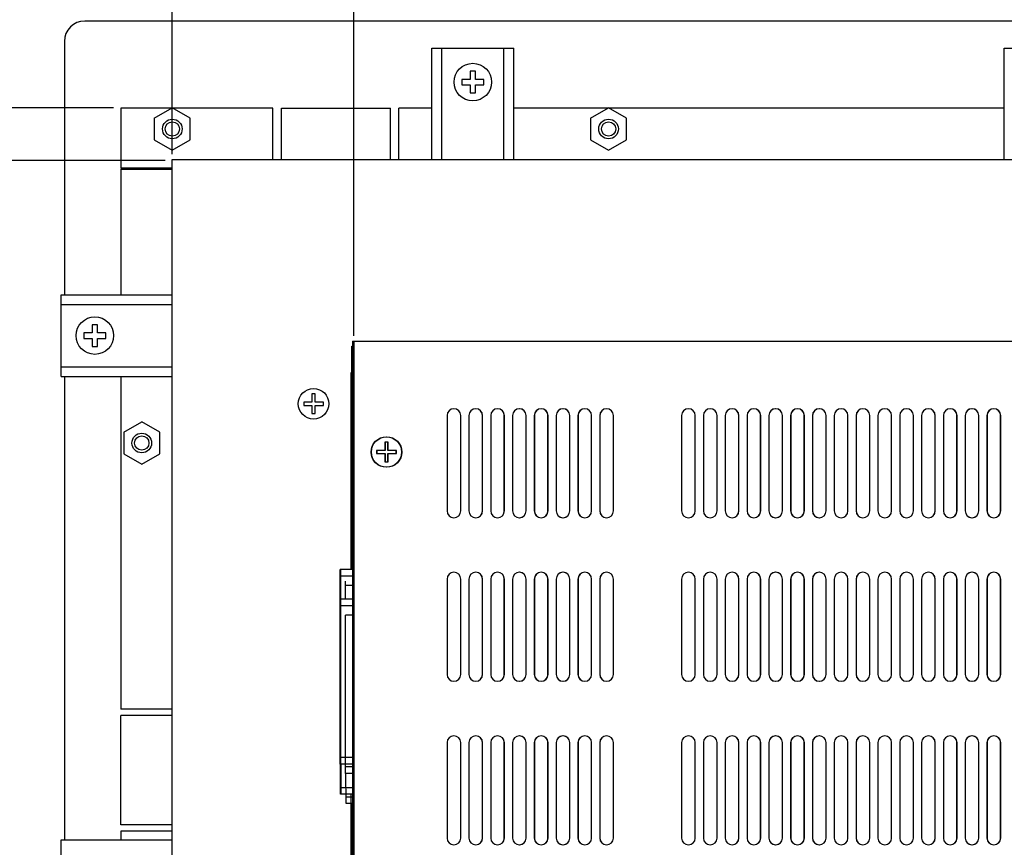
# Model space of a CAD drawing. Extents: x -21.2 to 49, y -81.1 to 9.3.
# Tile 4 of 27: x -12.1 to -3.1, y -65.9 to -58.3. Entities that reach past the tile are written whole.
import ezdxf

# ---------------------------------------------------------------- set-up
doc = ezdxf.new("R2010")
doc.units = 0
doc.header["$LTSCALE"] = 1.87
doc.header["$MEASUREMENT"] = 0
doc.layers.get('0').update_dxf_attribs({"linetype": 'CONTINUOUS'})
doc.layers.add('dim', color=5, linetype='CONTINUOUS')
doc.layers.add('UNIT', color=7, linetype='CONTINUOUS')

msp = doc.modelspace()

# ---------------------------------------------------------------- linework, layer by layer
at = {"color": 7, "linetype": 'Continuous'}
for p, q in [((6.066, -58.3169), (-11.539, -58.3169)), ((-11.726, -58.5039), (-11.726, -60.8269)), ((-8.3565, -59.5869), (-8.3565, -58.5669)), ((-8.3565, -58.5669), (-7.6065, -58.5669)), ((-8.3565, -59.5869), (-8.3565, -58.5669)), ((-8.3565, -58.5669), (-7.6065, -58.5669)), ((-8.2665, -59.5869), (-8.2665, -58.5669)), ((-8.2665, -59.5869), (-8.2665, -58.5669)), ((-7.6965, -59.5869), (-7.6965, -58.5669)), ((-7.6965, -59.5869), (-7.6965, -58.5669)), ((-7.6065, -59.5869), (-7.6065, -58.5669)), ((-7.6065, -59.5869), (-7.6065, -58.5669)), ((-3.1085, -59.5869), (-3.1085, -58.5669)), ((-3.1085, -58.5669), (-2.3585, -58.5669)), ((-8.0815, -58.8519), (-8.0815, -58.9019)), ((-8.0065, -58.8519), (-8.0815, -58.8519)), ((-8.0065, -58.7769), (-8.0065, -58.8519)), ((-7.9565, -58.7769), (-8.0065, -58.7769)), ((-7.9565, -58.8519), (-7.9565, -58.7769)), ((-7.8815, -58.8519), (-7.9565, -58.8519)), ((-7.8815, -58.9019), (-7.8815, -58.8519)), ((-8.0815, -58.9019), (-8.0065, -58.9019)), ((-8.0065, -58.9019), (-8.0065, -58.9769)), ((-7.9565, -58.9769), (-7.9565, -58.9019)), ((-7.9565, -58.9019), (-7.8815, -58.9019)), ((-8.0065, -58.9769), (-7.9565, -58.9769)), ((-11.2085, -59.1149), (-11.2085, -59.6649)), ((-9.8136, -59.1149), (-11.2085, -59.1149)), ((-10.9015, -59.2087), (-10.7365, -59.1135)), ((-10.5715, -59.2069), (-10.7365, -59.1116)), ((-9.8136, -59.5869), (-9.8136, -59.1149)), ((-9.8136, -59.5869), (-9.8136, -59.1149)), ((-9.7367, -59.5869), (-9.7367, -59.1149)), ((-9.7367, -59.1149), (-8.7367, -59.1149)), ((-9.7367, -59.5869), (-9.7367, -59.1149)), ((-9.7367, -59.1149), (-8.7367, -59.1149)), ((-8.7365, -59.5869), (-8.7365, -59.1149)), ((-8.7365, -59.5869), (-8.7365, -59.1149)), ((-8.6595, -59.5869), (-8.6595, -59.1149)), ((-8.3565, -59.1149), (-8.6595, -59.1149)), ((-8.6595, -59.5869), (-8.6595, -59.1149)), ((-8.3565, -59.1149), (-8.6595, -59.1149)), ((-3.1085, -59.1149), (-7.6065, -59.1149)), ((-3.1085, -59.1149), (-7.6065, -59.1149)), ((-6.9015, -59.2087), (-6.7365, -59.1135)), ((-6.5715, -59.2069), (-6.7365, -59.1116)), ((-10.9015, -59.2069), (-10.9015, -59.4069)), ((-10.5715, -59.4069), (-10.5715, -59.2069)), ((-6.9015, -59.2069), (-6.9015, -59.4069)), ((-6.5715, -59.4069), (-6.5715, -59.2069)), ((-10.9015, -59.4069), (-10.7365, -59.5022)), ((-10.7365, -59.5022), (-10.5715, -59.4069)), ((-6.9015, -59.4069), (-6.7365, -59.5022)), ((-6.7365, -59.5022), (-6.5715, -59.4069)), ((-10.7365, -59.6649), (-11.2085, -59.6649)), ((-10.7365, -72.7869), (-10.7365, -59.5869)), ((-10.7365, -59.5869), (5.2635, -59.5869)), ((-10.7365, -59.5869), (5.2635, -59.5869)), ((-11.2085, -59.6749), (-11.2085, -60.8269)), ((-11.2085, -59.6749), (-10.7365, -59.6749)), ((-11.7565, -61.5769), (-11.7565, -60.8269)), ((-11.7565, -60.8269), (-10.7365, -60.8269)), ((-11.7565, -60.9169), (-10.7365, -60.9169)), ((-11.4715, -61.1019), (-11.4715, -61.1769)), ((-11.4215, -61.1019), (-11.4715, -61.1019)), ((-11.4215, -61.1769), (-11.4215, -61.1019)), ((-11.5465, -61.1769), (-11.5465, -61.2269)), ((-11.4715, -61.1769), (-11.5465, -61.1769)), ((-11.3465, -61.1769), (-11.4215, -61.1769)), ((-11.3465, -61.2269), (-11.3465, -61.1769)), ((-11.5465, -61.2269), (-11.4715, -61.2269)), ((-11.4715, -61.2269), (-11.4715, -61.3019)), ((-11.4215, -61.3019), (-11.4215, -61.2269)), ((-11.4215, -61.2269), (-11.3465, -61.2269)), ((-11.4715, -61.3019), (-11.4215, -61.3019)), ((-11.7565, -61.4869), (-10.7365, -61.4869)), ((-9.0964, -63.3471), (-9.0964, -61.5398)), ((-9.0849, -61.5398), (-9.0964, -61.5398)), ((-9.0964, -63.3471), (-9.0964, -61.5398)), ((-9.0844, -61.5398), (-9.0964, -61.5398)), ((-9.0891, -63.3476), (-9.0873, -61.5411)), ((-9.0753, -61.5411), (-9.0873, -61.5411)), ((-11.7565, -61.5769), (-10.7365, -61.5769)), ((-11.726, -61.5769), (-11.726, -65.8269)), ((-11.726, -61.5769), (-11.726, -65.8269)), ((-11.2085, -61.5769), (-11.2085, -64.6269)), ((-11.2085, -61.5769), (-11.2085, -64.6269)), ((-9.4265, -61.7369), (-9.4565, -61.7369)), ((-9.4565, -61.7369), (-9.4565, -61.8119)), ((-9.4265, -61.8119), (-9.4265, -61.7369)), ((-9.4565, -61.8119), (-9.5315, -61.8119)), ((-9.5315, -61.8119), (-9.5315, -61.8419)), ((-9.3515, -61.8119), (-9.4265, -61.8119)), ((-9.3515, -61.8419), (-9.3515, -61.8119)), ((-9.5315, -61.8419), (-9.4565, -61.8419)), ((-9.4565, -61.8419), (-9.4565, -61.9169)), ((-9.4565, -61.9169), (-9.4265, -61.9169)), ((-9.4265, -61.8419), (-9.3515, -61.8419)), ((-9.4265, -61.9169), (-9.4265, -61.8419)), ((-11.1815, -62.0887), (-11.0165, -61.9935)), ((-10.8515, -62.0869), (-11.0165, -61.9916)), ((-11.1815, -62.0869), (-11.1815, -62.2869)), ((-10.8515, -62.2869), (-10.8515, -62.0869)), ((-11.1815, -62.2869), (-11.0165, -62.3822)), ((-11.0165, -62.3822), (-10.8515, -62.2869)), ((-9.1985, -63.3663), (-9.1985, -63.3471)), ((-9.0849, -63.3471), (-9.1985, -63.3471)), ((-9.1985, -63.3663), (-9.1985, -63.3471)), ((-9.0844, -63.3471), (-9.1985, -63.3471)), ((-9.1984, -63.6196), (-9.1985, -63.3663)), ((-9.1984, -63.6196), (-9.1985, -63.3663)), ((-9.1914, -63.6194), (-9.1912, -63.3475)), ((-9.0771, -63.3476), (-9.1912, -63.3475)), ((-9.0849, -63.4071), (-9.1984, -63.4071)), ((-9.0844, -63.4071), (-9.1984, -63.4071)), ((-9.0772, -63.4075), (-9.1913, -63.4074)), ((-9.1486, -63.6194), (-9.1486, -63.4532)), ((-9.0773, -63.4926), (-9.1486, -63.4926)), ((-9.1984, -63.6396), (-9.1984, -63.6196)), ((-9.0849, -63.6196), (-9.1984, -63.6196)), ((-9.1984, -63.6396), (-9.1984, -63.6196)), ((-9.0844, -63.6196), (-9.1984, -63.6196)), ((-9.1979, -65.1306), (-9.1984, -63.6396)), ((-9.1984, -63.6402), (-9.1984, -63.6396)), ((-9.1979, -65.1106), (-9.1984, -63.6402)), ((-9.1925, -65.1104), (-9.1915, -63.6394)), ((-9.1915, -63.6394), (-9.1914, -63.6194)), ((-9.0774, -63.6195), (-9.1914, -63.6194)), ((-9.0849, -63.6796), (-9.1984, -63.6796)), ((-9.0844, -63.6796), (-9.1984, -63.6796)), ((-9.0775, -63.6794), (-9.1915, -63.6793)), ((-9.1481, -65.1961), (-9.1485, -63.7651)), ((-9.0776, -63.7651), (-9.1485, -63.7651)), ((-10.7365, -64.6269), (-11.2085, -64.6269)), ((-10.7365, -64.6269), (-11.2085, -64.6269)), ((-11.2085, -65.6869), (-11.2085, -64.6869)), ((-10.7365, -64.6869), (-11.2085, -64.6869)), ((-11.2085, -65.6869), (-11.2085, -64.6869)), ((-10.7365, -64.6869), (-11.2085, -64.6869)), ((-9.0849, -65.0706), (-9.1979, -65.0706)), ((-9.0844, -65.0706), (-9.1979, -65.0706)), ((-9.0789, -65.0704), (-9.1925, -65.0703)), ((-9.1979, -65.1306), (-9.1979, -65.1106)), ((-9.0849, -65.1306), (-9.1979, -65.1306)), ((-9.0844, -65.1306), (-9.1979, -65.1306)), ((-9.1938, -65.3884), (-9.1939, -65.1306)), ((-9.1938, -65.3884), (-9.1939, -65.1306)), ((-9.1925, -65.1304), (-9.1925, -65.1104)), ((-9.1481, -65.1304), (-9.1925, -65.1304)), ((-9.1887, -65.408), (-9.1885, -65.1304)), ((-9.079, -65.1561), (-9.1481, -65.1561)), ((-9.1481, -65.2161), (-9.1481, -65.1961)), ((-9.0791, -65.2161), (-9.1481, -65.2161)), ((-9.144, -65.4931), (-9.1441, -65.2161)), ((-9.0849, -65.3476), (-9.1938, -65.3476)), ((-9.0844, -65.3476), (-9.1938, -65.3476)), ((-9.0792, -65.348), (-9.1887, -65.348)), ((-9.1938, -65.4076), (-9.1938, -65.3884)), ((-9.1938, -65.4076), (-9.1938, -65.3884)), ((-9.0849, -65.4076), (-9.1938, -65.4076)), ((-9.0844, -65.4076), (-9.1938, -65.4076)), ((-9.144, -65.408), (-9.1887, -65.408)), ((-9.0793, -65.4331), (-9.144, -65.4331)), ((-9.0964, -66.5898), (-9.0964, -65.4076)), ((-9.0964, -66.5898), (-9.0964, -65.4076)), ((-9.0794, -65.4931), (-9.144, -65.4931)), ((-9.0925, -66.5911), (-9.0914, -65.4931)), ((-10.7365, -65.6869), (-11.2085, -65.6869)), ((-10.7365, -65.6869), (-11.2085, -65.6869)), ((-11.2085, -65.7469), (-11.2085, -65.8269)), ((-10.7365, -65.7469), (-11.2085, -65.7469)), ((-11.2085, -65.7469), (-11.2085, -65.8269)), ((-10.7365, -65.7469), (-11.2085, -65.7469)), ((-11.7565, -66.5769), (-11.7565, -65.8269)), ((-11.7565, -65.8269), (-10.7365, -65.8269))]:
    msp.add_line(p, q, dxfattribs=at)
for centre, radius in [((-7.9815, -58.8769), 0.172), ((-10.7365, -59.3069), 0.09), ((-6.7365, -59.3069), 0.09), ((-10.7365, -59.3069), 0.0654), ((-10.7365, -59.3069), 0.0654), ((-6.7365, -59.3069), 0.0654), ((-6.7365, -59.3069), 0.0654), ((-11.4465, -61.2019), 0.172), ((-9.4415, -61.8269), 0.14), ((-9.4415, -61.8269), 0.14), ((-11.0165, -62.1869), 0.09), ((-11.0165, -62.1869), 0.0654), ((-11.0165, -62.1869), 0.0654)]:
    msp.add_circle(centre, radius, dxfattribs=at)
msp.add_arc((-11.539, -58.5039), 0.187, 90, 180, dxfattribs=at)
at = {"layer": 'dim'}
for p, q in [((-10.7365, -59.5369), (-10.7365, -56.6344)), ((-9.073, -61.2029), (-9.073, -56.6344)), ((-11.2746, -59.1132), (-15.2155, -59.1132)), ((-10.8017, -59.5945), (-13.8217, -59.5945))]:
    msp.add_line(p, q, dxfattribs=at)
at = {"layer": 'UNIT', "linetype": 'Continuous'}
for p, q in [((-9.0849, -61.2534), (-9.0849, -70.9494)), ((-9.0849, -61.2534), (2.1778, -61.2534)), ((-9.0844, -61.2534), (-9.0844, -71.0094)), ((-9.0844, -61.2534), (2.2011, -61.2534)), ((-9.0844, -61.2534), (-9.0844, -70.9494)), ((-9.0844, -61.2534), (5.1416, -61.2534)), ((-9.0914, -61.5398), (-9.0914, -61.2996)), ((-9.0914, -61.2996), (-9.0844, -61.2996)), ((-9.0964, -63.3471), (-9.0964, -61.5398)), ((-9.0844, -61.5398), (-9.0964, -61.5398)), ((-8.2174, -61.9344), (-8.2174, -62.8094)), ((-8.2169, -61.9344), (-8.2169, -62.8094)), ((-8.0924, -62.8094), (-8.0924, -61.9344)), ((-8.0919, -62.8094), (-8.0919, -61.9344)), ((-8.0174, -61.9344), (-8.0174, -62.8094)), ((-8.0169, -61.9344), (-8.0169, -62.8094)), ((-7.8924, -62.8094), (-7.8924, -61.9344)), ((-7.8919, -62.8094), (-7.8919, -61.9344)), ((-7.8174, -61.9344), (-7.8174, -62.8094)), ((-7.8169, -61.9344), (-7.8169, -62.8094)), ((-7.6924, -62.8094), (-7.6924, -61.9344)), ((-7.6919, -62.8094), (-7.6919, -61.9344)), ((-7.6174, -61.9344), (-7.6174, -62.8094)), ((-7.6169, -61.9344), (-7.6169, -62.8094)), ((-7.4924, -62.8094), (-7.4924, -61.9344)), ((-7.4919, -62.8094), (-7.4919, -61.9344)), ((-7.4174, -61.9344), (-7.4174, -62.8094)), ((-7.4169, -61.9344), (-7.4169, -62.8094)), ((-7.2924, -62.8094), (-7.2924, -61.9344)), ((-7.2919, -62.8094), (-7.2919, -61.9344)), ((-7.2174, -61.9344), (-7.2174, -62.8094)), ((-7.2169, -61.9344), (-7.2169, -62.8094)), ((-7.0924, -62.8094), (-7.0924, -61.9344)), ((-7.0919, -62.8094), (-7.0919, -61.9344)), ((-7.0174, -61.9344), (-7.0174, -62.8094)), ((-7.0169, -61.9344), (-7.0169, -62.8094)), ((-6.8924, -62.8094), (-6.8924, -61.9344)), ((-6.8919, -62.8094), (-6.8919, -61.9344)), ((-6.8174, -61.9344), (-6.8174, -62.8094)), ((-6.8169, -61.9344), (-6.8169, -62.8094)), ((-6.6924, -62.8094), (-6.6924, -61.9344)), ((-6.6919, -62.8094), (-6.6919, -61.9344)), ((-6.0674, -61.9344), (-6.0674, -62.8094)), ((-6.0669, -61.9344), (-6.0669, -62.8094)), ((-5.9424, -62.8094), (-5.9424, -61.9344)), ((-5.9419, -62.8094), (-5.9419, -61.9344)), ((-5.8674, -61.9344), (-5.8674, -62.8094)), ((-5.8669, -61.9344), (-5.8669, -62.8094)), ((-5.7424, -62.8094), (-5.7424, -61.9344)), ((-5.7419, -62.8094), (-5.7419, -61.9344)), ((-5.6674, -61.9344), (-5.6674, -62.8094)), ((-5.6669, -61.9344), (-5.6669, -62.8094)), ((-5.5424, -62.8094), (-5.5424, -61.9344)), ((-5.5419, -62.8094), (-5.5419, -61.9344)), ((-5.4674, -61.9344), (-5.4674, -62.8094)), ((-5.4669, -61.9344), (-5.4669, -62.8094)), ((-5.3424, -62.8094), (-5.3424, -61.9344)), ((-5.3419, -62.8094), (-5.3419, -61.9344)), ((-5.2674, -61.9344), (-5.2674, -62.8094)), ((-5.2669, -61.9344), (-5.2669, -62.8094)), ((-5.1424, -62.8094), (-5.1424, -61.9344)), ((-5.1419, -62.8094), (-5.1419, -61.9344)), ((-5.0674, -61.9344), (-5.0674, -62.8094)), ((-5.0669, -61.9344), (-5.0669, -62.8094)), ((-4.9424, -62.8094), (-4.9424, -61.9344)), ((-4.9419, -62.8094), (-4.9419, -61.9344)), ((-4.8674, -61.9344), (-4.8674, -62.8094)), ((-4.8669, -61.9344), (-4.8669, -62.8094)), ((-4.7424, -62.8094), (-4.7424, -61.9344)), ((-4.7419, -62.8094), (-4.7419, -61.9344)), ((-4.6674, -61.9344), (-4.6674, -62.8094)), ((-4.6669, -61.9344), (-4.6669, -62.8094)), ((-4.5424, -62.8094), (-4.5424, -61.9344)), ((-4.5419, -62.8094), (-4.5419, -61.9344)), ((-4.4674, -61.9344), (-4.4674, -62.8094)), ((-4.4669, -61.9344), (-4.4669, -62.8094)), ((-4.3424, -62.8094), (-4.3424, -61.9344)), ((-4.3419, -62.8094), (-4.3419, -61.9344)), ((-4.2674, -61.9344), (-4.2674, -62.8094)), ((-4.2669, -61.9344), (-4.2669, -62.8094)), ((-4.1424, -62.8094), (-4.1424, -61.9344)), ((-4.1419, -62.8094), (-4.1419, -61.9344)), ((-4.0674, -61.9344), (-4.0674, -62.8094)), ((-4.0669, -61.9344), (-4.0669, -62.8094)), ((-3.9424, -62.8094), (-3.9424, -61.9344)), ((-3.9419, -62.8094), (-3.9419, -61.9344)), ((-3.8674, -61.9344), (-3.8674, -62.8094)), ((-3.8669, -61.9344), (-3.8669, -62.8094)), ((-3.7424, -62.8094), (-3.7424, -61.9344)), ((-3.7419, -62.8094), (-3.7419, -61.9344)), ((-3.6674, -61.9344), (-3.6674, -62.8094)), ((-3.6669, -61.9344), (-3.6669, -62.8094)), ((-3.5424, -62.8094), (-3.5424, -61.9344)), ((-3.5419, -62.8094), (-3.5419, -61.9344)), ((-3.4674, -61.9344), (-3.4674, -62.8094)), ((-3.4669, -61.9344), (-3.4669, -62.8094)), ((-3.3424, -62.8094), (-3.3424, -61.9344)), ((-3.3419, -62.8094), (-3.3419, -61.9344)), ((-3.2674, -61.9344), (-3.2674, -62.8094)), ((-3.2669, -61.9344), (-3.2669, -62.8094)), ((-3.1424, -62.8094), (-3.1424, -61.9344)), ((-3.1419, -62.8094), (-3.1419, -61.9344)), ((-8.7894, -62.1794), (-8.7894, -62.2544)), ((-8.7594, -62.1794), (-8.7894, -62.1794)), ((-8.7864, -62.1794), (-8.7864, -62.2544)), ((-8.7564, -62.1794), (-8.7864, -62.1794)), ((-8.7594, -62.2544), (-8.7594, -62.1794)), ((-8.7564, -62.2544), (-8.7564, -62.1794)), ((-8.7894, -62.2544), (-8.8644, -62.2544)), ((-8.8644, -62.2544), (-8.8644, -62.2844)), ((-8.8644, -62.2844), (-8.7894, -62.2844)), ((-8.7864, -62.2544), (-8.8614, -62.2544)), ((-8.8614, -62.2544), (-8.8614, -62.2844)), ((-8.8614, -62.2844), (-8.7864, -62.2844)), ((-8.7894, -62.2844), (-8.7894, -62.3594)), ((-8.7864, -62.2844), (-8.7864, -62.3594)), ((-8.6844, -62.2544), (-8.7594, -62.2544)), ((-8.7594, -62.2844), (-8.6844, -62.2844)), ((-8.7594, -62.3594), (-8.7594, -62.2844)), ((-8.6814, -62.2544), (-8.7564, -62.2544)), ((-8.7564, -62.2844), (-8.6814, -62.2844)), ((-8.7564, -62.3594), (-8.7564, -62.2844)), ((-8.6844, -62.2844), (-8.6844, -62.2544)), ((-8.6814, -62.2844), (-8.6814, -62.2544)), ((-8.7894, -62.3594), (-8.7594, -62.3594)), ((-8.7864, -62.3594), (-8.7564, -62.3594)), ((-9.1985, -63.3663), (-9.1985, -63.3471)), ((-9.0844, -63.3471), (-9.1985, -63.3471)), ((-9.1984, -63.6196), (-9.1985, -63.3663)), ((-9.0844, -63.4071), (-9.1984, -63.4071)), ((-8.2174, -63.4344), (-8.2174, -64.3094)), ((-8.2169, -63.4344), (-8.2169, -64.3094)), ((-8.0924, -64.3094), (-8.0924, -63.4344)), ((-8.0919, -64.3094), (-8.0919, -63.4344)), ((-8.0174, -63.4344), (-8.0174, -64.3094)), ((-8.0169, -63.4344), (-8.0169, -64.3094)), ((-7.8924, -64.3094), (-7.8924, -63.4344)), ((-7.8919, -64.3094), (-7.8919, -63.4344)), ((-7.8174, -63.4344), (-7.8174, -64.3094)), ((-7.8169, -63.4344), (-7.8169, -64.3094)), ((-7.6924, -64.3094), (-7.6924, -63.4344)), ((-7.6919, -64.3094), (-7.6919, -63.4344)), ((-7.6174, -63.4344), (-7.6174, -64.3094)), ((-7.6169, -63.4344), (-7.6169, -64.3094)), ((-7.4924, -64.3094), (-7.4924, -63.4344)), ((-7.4919, -64.3094), (-7.4919, -63.4344)), ((-7.4174, -63.4344), (-7.4174, -64.3094)), ((-7.4169, -63.4344), (-7.4169, -64.3094)), ((-7.2924, -64.3094), (-7.2924, -63.4344)), ((-7.2919, -64.3094), (-7.2919, -63.4344)), ((-7.2174, -63.4344), (-7.2174, -64.3094)), ((-7.2169, -63.4344), (-7.2169, -64.3094)), ((-7.0924, -64.3094), (-7.0924, -63.4344)), ((-7.0919, -64.3094), (-7.0919, -63.4344)), ((-7.0174, -63.4344), (-7.0174, -64.3094)), ((-7.0169, -63.4344), (-7.0169, -64.3094)), ((-6.8924, -64.3094), (-6.8924, -63.4344)), ((-6.8919, -64.3094), (-6.8919, -63.4344)), ((-6.8174, -63.4344), (-6.8174, -64.3094)), ((-6.8169, -63.4344), (-6.8169, -64.3094)), ((-6.6924, -64.3094), (-6.6924, -63.4344)), ((-6.6919, -64.3094), (-6.6919, -63.4344)), ((-6.0674, -63.4344), (-6.0674, -64.3094)), ((-6.0669, -63.4344), (-6.0669, -64.3094)), ((-5.9424, -64.3094), (-5.9424, -63.4344)), ((-5.9419, -64.3094), (-5.9419, -63.4344)), ((-5.8674, -63.4344), (-5.8674, -64.3094)), ((-5.8669, -63.4344), (-5.8669, -64.3094)), ((-5.7424, -64.3094), (-5.7424, -63.4344)), ((-5.7419, -64.3094), (-5.7419, -63.4344)), ((-5.6674, -63.4344), (-5.6674, -64.3094)), ((-5.6669, -63.4344), (-5.6669, -64.3094)), ((-5.5424, -64.3094), (-5.5424, -63.4344)), ((-5.5419, -64.3094), (-5.5419, -63.4344)), ((-5.4674, -63.4344), (-5.4674, -64.3094)), ((-5.4669, -63.4344), (-5.4669, -64.3094)), ((-5.3424, -64.3094), (-5.3424, -63.4344)), ((-5.3419, -64.3094), (-5.3419, -63.4344)), ((-5.2674, -63.4344), (-5.2674, -64.3094)), ((-5.2669, -63.4344), (-5.2669, -64.3094)), ((-5.1424, -64.3094), (-5.1424, -63.4344)), ((-5.1419, -64.3094), (-5.1419, -63.4344)), ((-5.0674, -63.4344), (-5.0674, -64.3094)), ((-5.0669, -63.4344), (-5.0669, -64.3094)), ((-4.9424, -64.3094), (-4.9424, -63.4344)), ((-4.9419, -64.3094), (-4.9419, -63.4344)), ((-4.8674, -63.4344), (-4.8674, -64.3094)), ((-4.8669, -63.4344), (-4.8669, -64.3094)), ((-4.7424, -64.3094), (-4.7424, -63.4344)), ((-4.7419, -64.3094), (-4.7419, -63.4344)), ((-4.6674, -63.4344), (-4.6674, -64.3094)), ((-4.6669, -63.4344), (-4.6669, -64.3094)), ((-4.5424, -64.3094), (-4.5424, -63.4344)), ((-4.5419, -64.3094), (-4.5419, -63.4344)), ((-4.4674, -63.4344), (-4.4674, -64.3094)), ((-4.4669, -63.4344), (-4.4669, -64.3094)), ((-4.3424, -64.3094), (-4.3424, -63.4344)), ((-4.3419, -64.3094), (-4.3419, -63.4344)), ((-4.2674, -63.4344), (-4.2674, -64.3094)), ((-4.2669, -63.4344), (-4.2669, -64.3094)), ((-4.1424, -64.3094), (-4.1424, -63.4344)), ((-4.1419, -64.3094), (-4.1419, -63.4344)), ((-4.0674, -63.4344), (-4.0674, -64.3094)), ((-4.0669, -63.4344), (-4.0669, -64.3094)), ((-3.9424, -64.3094), (-3.9424, -63.4344)), ((-3.9419, -64.3094), (-3.9419, -63.4344)), ((-3.8674, -63.4344), (-3.8674, -64.3094)), ((-3.8669, -63.4344), (-3.8669, -64.3094)), ((-3.7424, -64.3094), (-3.7424, -63.4344)), ((-3.7419, -64.3094), (-3.7419, -63.4344)), ((-3.6674, -63.4344), (-3.6674, -64.3094)), ((-3.6669, -63.4344), (-3.6669, -64.3094)), ((-3.5424, -64.3094), (-3.5424, -63.4344)), ((-3.5419, -64.3094), (-3.5419, -63.4344)), ((-3.4674, -63.4344), (-3.4674, -64.3094)), ((-3.4669, -63.4344), (-3.4669, -64.3094)), ((-3.3424, -64.3094), (-3.3424, -63.4344)), ((-3.3419, -64.3094), (-3.3419, -63.4344)), ((-3.2674, -63.4344), (-3.2674, -64.3094)), ((-3.2669, -63.4344), (-3.2669, -64.3094)), ((-3.1424, -64.3094), (-3.1424, -63.4344)), ((-3.1419, -64.3094), (-3.1419, -63.4344)), ((-9.1984, -63.6396), (-9.1984, -63.6196)), ((-9.0844, -63.6196), (-9.1984, -63.6196)), ((-9.1984, -63.6402), (-9.1984, -63.6396)), ((-9.1979, -65.1106), (-9.1984, -63.6402)), ((-9.0844, -63.6796), (-9.1984, -63.6796)), ((-8.2174, -64.9344), (-8.2174, -65.8094)), ((-8.2169, -64.9344), (-8.2169, -65.8094)), ((-8.0924, -65.8094), (-8.0924, -64.9344)), ((-8.0919, -65.8094), (-8.0919, -64.9344)), ((-8.0174, -64.9344), (-8.0174, -65.8094)), ((-8.0169, -64.9344), (-8.0169, -65.8094)), ((-7.8924, -65.8094), (-7.8924, -64.9344)), ((-7.8919, -65.8094), (-7.8919, -64.9344)), ((-7.8174, -64.9344), (-7.8174, -65.8094)), ((-7.8169, -64.9344), (-7.8169, -65.8094)), ((-7.6924, -65.8094), (-7.6924, -64.9344)), ((-7.6919, -65.8094), (-7.6919, -64.9344)), ((-7.6174, -64.9344), (-7.6174, -65.8094)), ((-7.6169, -64.9344), (-7.6169, -65.8094)), ((-7.4924, -65.8094), (-7.4924, -64.9344)), ((-7.4919, -65.8094), (-7.4919, -64.9344)), ((-7.4174, -64.9344), (-7.4174, -65.8094)), ((-7.4169, -64.9344), (-7.4169, -65.8094)), ((-7.2924, -65.8094), (-7.2924, -64.9344)), ((-7.2919, -65.8094), (-7.2919, -64.9344)), ((-7.2174, -64.9344), (-7.2174, -65.8094)), ((-7.2169, -64.9344), (-7.2169, -65.8094)), ((-7.0924, -65.8094), (-7.0924, -64.9344)), ((-7.0919, -65.8094), (-7.0919, -64.9344)), ((-7.0174, -64.9344), (-7.0174, -65.8094)), ((-7.0169, -64.9344), (-7.0169, -65.8094)), ((-6.8924, -65.8094), (-6.8924, -64.9344)), ((-6.8919, -65.8094), (-6.8919, -64.9344)), ((-6.8174, -64.9344), (-6.8174, -65.8094)), ((-6.8169, -64.9344), (-6.8169, -65.8094)), ((-6.6924, -65.8094), (-6.6924, -64.9344)), ((-6.6919, -65.8094), (-6.6919, -64.9344)), ((-6.0674, -64.9344), (-6.0674, -65.8094)), ((-6.0669, -64.9344), (-6.0669, -65.8094)), ((-5.9424, -65.8094), (-5.9424, -64.9344)), ((-5.9419, -65.8094), (-5.9419, -64.9344)), ((-5.8674, -64.9344), (-5.8674, -65.8094)), ((-5.8669, -64.9344), (-5.8669, -65.8094)), ((-5.7424, -65.8094), (-5.7424, -64.9344)), ((-5.7419, -65.8094), (-5.7419, -64.9344)), ((-5.6674, -64.9344), (-5.6674, -65.8094)), ((-5.6669, -64.9344), (-5.6669, -65.8094)), ((-5.5424, -65.8094), (-5.5424, -64.9344)), ((-5.5419, -65.8094), (-5.5419, -64.9344)), ((-5.4674, -64.9344), (-5.4674, -65.8094)), ((-5.4669, -64.9344), (-5.4669, -65.8094)), ((-5.3424, -65.8094), (-5.3424, -64.9344)), ((-5.3419, -65.8094), (-5.3419, -64.9344)), ((-5.2674, -64.9344), (-5.2674, -65.8094)), ((-5.2669, -64.9344), (-5.2669, -65.8094)), ((-5.1424, -65.8094), (-5.1424, -64.9344)), ((-5.1419, -65.8094), (-5.1419, -64.9344)), ((-5.0674, -64.9344), (-5.0674, -65.8094)), ((-5.0669, -64.9344), (-5.0669, -65.8094)), ((-4.9424, -65.8094), (-4.9424, -64.9344)), ((-4.9419, -65.8094), (-4.9419, -64.9344)), ((-4.8674, -64.9344), (-4.8674, -65.8094)), ((-4.8669, -64.9344), (-4.8669, -65.8094)), ((-4.7424, -65.8094), (-4.7424, -64.9344)), ((-4.7419, -65.8094), (-4.7419, -64.9344)), ((-4.6674, -64.9344), (-4.6674, -65.8094)), ((-4.6669, -64.9344), (-4.6669, -65.8094)), ((-4.5424, -65.8094), (-4.5424, -64.9344)), ((-4.5419, -65.8094), (-4.5419, -64.9344)), ((-4.4674, -64.9344), (-4.4674, -65.8094)), ((-4.4669, -64.9344), (-4.4669, -65.8094)), ((-4.3424, -65.8094), (-4.3424, -64.9344)), ((-4.3419, -65.8094), (-4.3419, -64.9344)), ((-4.2674, -64.9344), (-4.2674, -65.8094)), ((-4.2669, -64.9344), (-4.2669, -65.8094)), ((-4.1424, -65.8094), (-4.1424, -64.9344)), ((-4.1419, -65.8094), (-4.1419, -64.9344)), ((-4.0674, -64.9344), (-4.0674, -65.8094)), ((-4.0669, -64.9344), (-4.0669, -65.8094)), ((-3.9424, -65.8094), (-3.9424, -64.9344)), ((-3.9419, -65.8094), (-3.9419, -64.9344)), ((-3.8674, -64.9344), (-3.8674, -65.8094)), ((-3.8669, -64.9344), (-3.8669, -65.8094)), ((-3.7424, -65.8094), (-3.7424, -64.9344)), ((-3.7419, -65.8094), (-3.7419, -64.9344)), ((-3.6674, -64.9344), (-3.6674, -65.8094)), ((-3.6669, -64.9344), (-3.6669, -65.8094)), ((-3.5424, -65.8094), (-3.5424, -64.9344)), ((-3.5419, -65.8094), (-3.5419, -64.9344)), ((-3.4674, -64.9344), (-3.4674, -65.8094)), ((-3.4669, -64.9344), (-3.4669, -65.8094)), ((-3.3424, -65.8094), (-3.3424, -64.9344)), ((-3.3419, -65.8094), (-3.3419, -64.9344)), ((-3.2674, -64.9344), (-3.2674, -65.8094)), ((-3.2669, -64.9344), (-3.2669, -65.8094)), ((-3.1424, -65.8094), (-3.1424, -64.9344)), ((-3.1419, -65.8094), (-3.1419, -64.9344)), ((-9.0844, -65.0706), (-9.1979, -65.0706)), ((-9.1979, -65.1306), (-9.1979, -65.1106)), ((-9.0844, -65.1306), (-9.1979, -65.1306)), ((-9.1938, -65.3884), (-9.1939, -65.1306)), ((-9.0844, -65.3476), (-9.1938, -65.3476)), ((-9.1938, -65.4076), (-9.1938, -65.3884)), ((-9.0844, -65.4076), (-9.1938, -65.4076)), ((-9.0964, -66.5898), (-9.0964, -65.4076))]:
    msp.add_line(p, q, dxfattribs=at)
at = {"layer": 'UNIT'}
for p, q in [((-9.073, -61.2529), (-9.073, -70.9593)), ((-9.073, -61.2529), (2.2005, -61.2529)), ((-8.7569, -62.1794), (-8.7869, -62.1794)), ((-8.7869, -62.1794), (-8.7869, -62.2544)), ((-8.7569, -62.2544), (-8.7569, -62.1794)), ((-8.7869, -62.2544), (-8.8619, -62.2544)), ((-8.8619, -62.2544), (-8.8619, -62.2844)), ((-8.8619, -62.2844), (-8.7869, -62.2844)), ((-8.7869, -62.2844), (-8.7869, -62.3594)), ((-8.6819, -62.2544), (-8.7569, -62.2544)), ((-8.7569, -62.3594), (-8.7569, -62.2844)), ((-8.7569, -62.2844), (-8.6819, -62.2844)), ((-8.6819, -62.2844), (-8.6819, -62.2544)), ((-8.7869, -62.3594), (-8.7569, -62.3594))]:
    msp.add_line(p, q, dxfattribs=at)
at = {"layer": 'UNIT', "linetype": 'Continuous'}
for centre in [(-8.7744, -62.2694), (-8.7714, -62.2694)]:
    msp.add_circle(centre, 0.14, dxfattribs=at)
at = {"layer": 'UNIT'}
msp.add_circle((-8.7719, -62.2694), 0.14, dxfattribs=at)
at = {"layer": 'UNIT', "linetype": 'Continuous'}
for centre, start, end in [((-8.1549, -61.9344), 0, 180), ((-8.1544, -61.9344), 0, 180), ((-7.9549, -61.9344), 0, 180), ((-7.9544, -61.9344), 0, 180), ((-7.7549, -61.9344), 0, 180), ((-7.7544, -61.9344), 0, 180), ((-7.5549, -61.9344), 0, 180), ((-7.5544, -61.9344), 0, 180), ((-7.3549, -61.9344), 0, 180), ((-7.3544, -61.9344), 0, 180), ((-7.1549, -61.9344), 0, 180), ((-7.1544, -61.9344), 0, 180), ((-6.9549, -61.9344), 0, 180), ((-6.9544, -61.9344), 0, 180), ((-6.7549, -61.9344), 0, 180), ((-6.7544, -61.9344), 0, 180), ((-6.0049, -61.9344), 0, 180), ((-6.0044, -61.9344), 0, 180), ((-5.8049, -61.9344), 0, 180), ((-5.8044, -61.9344), 0, 180), ((-5.6049, -61.9344), 0, 180), ((-5.6044, -61.9344), 0, 180), ((-5.4049, -61.9344), 0, 180), ((-5.4044, -61.9344), 0, 180), ((-5.2049, -61.9344), 0, 180), ((-5.2044, -61.9344), 0, 180), ((-5.0049, -61.9344), 0, 180), ((-5.0044, -61.9344), 0, 180), ((-4.8049, -61.9344), 0, 180), ((-4.8044, -61.9344), 0, 180), ((-4.6049, -61.9344), 0, 180), ((-4.6044, -61.9344), 0, 180), ((-4.4049, -61.9344), 0, 180), ((-4.4044, -61.9344), 0, 180), ((-4.2049, -61.9344), 0, 180), ((-4.2044, -61.9344), 0, 180), ((-4.0049, -61.9344), 0, 180), ((-4.0044, -61.9344), 0, 180), ((-3.8049, -61.9344), 0, 180), ((-3.8044, -61.9344), 0, 180), ((-3.6049, -61.9344), 0, 180), ((-3.6044, -61.9344), 0, 180), ((-3.4049, -61.9344), 0, 180), ((-3.4044, -61.9344), 0, 180), ((-3.2049, -61.9344), 0, 180), ((-3.2044, -61.9344), 0, 180), ((-8.1549, -62.8094), 180, 0), ((-8.1544, -62.8094), 180, 0), ((-7.9549, -62.8094), 180, 0), ((-7.9544, -62.8094), 180, 0), ((-7.7549, -62.8094), 180, 0), ((-7.7544, -62.8094), 180, 0), ((-7.5549, -62.8094), 180, 0), ((-7.5544, -62.8094), 180, 0), ((-7.3549, -62.8094), 180, 0), ((-7.3544, -62.8094), 180, 0), ((-7.1549, -62.8094), 180, 0), ((-7.1544, -62.8094), 180, 0), ((-6.9549, -62.8094), 180, 0), ((-6.9544, -62.8094), 180, 0), ((-6.7549, -62.8094), 180, 0), ((-6.7544, -62.8094), 180, 0), ((-6.0049, -62.8094), 180, 0), ((-6.0044, -62.8094), 180, 0), ((-5.8049, -62.8094), 180, 0), ((-5.8044, -62.8094), 180, 0), ((-5.6049, -62.8094), 180, 0), ((-5.6044, -62.8094), 180, 0), ((-5.4049, -62.8094), 180, 0), ((-5.4044, -62.8094), 180, 0), ((-5.2049, -62.8094), 180, 0), ((-5.2044, -62.8094), 180, 0), ((-5.0049, -62.8094), 180, 0), ((-5.0044, -62.8094), 180, 0), ((-4.8049, -62.8094), 180, 0), ((-4.8044, -62.8094), 180, 0), ((-4.6049, -62.8094), 180, 0), ((-4.6044, -62.8094), 180, 0), ((-4.4049, -62.8094), 180, 0), ((-4.4044, -62.8094), 180, 0), ((-4.2049, -62.8094), 180, 0), ((-4.2044, -62.8094), 180, 0), ((-4.0049, -62.8094), 180, 0), ((-4.0044, -62.8094), 180, 0), ((-3.8049, -62.8094), 180, 0), ((-3.8044, -62.8094), 180, 0), ((-3.6049, -62.8094), 180, 0), ((-3.6044, -62.8094), 180, 0), ((-3.4049, -62.8094), 180, 360), ((-3.4044, -62.8094), 180, 0), ((-3.2049, -62.8094), 180, 0), ((-3.2044, -62.8094), 180, 0), ((-8.1549, -63.4344), 0, 180), ((-8.1544, -63.4344), 0, 180), ((-7.9549, -63.4344), 0, 180), ((-7.9544, -63.4344), 0, 180), ((-7.7549, -63.4344), 0, 180), ((-7.7544, -63.4344), 0, 180), ((-7.5549, -63.4344), 0, 180), ((-7.5544, -63.4344), 0, 180), ((-7.3549, -63.4344), 0, 180), ((-7.3544, -63.4344), 0, 180), ((-7.1549, -63.4344), 0, 180), ((-7.1544, -63.4344), 0, 180), ((-6.9549, -63.4344), 0, 180), ((-6.9544, -63.4344), 0, 180), ((-6.7549, -63.4344), 0, 180), ((-6.7544, -63.4344), 0, 180), ((-6.0049, -63.4344), 0, 180), ((-6.0044, -63.4344), 0, 180), ((-5.8049, -63.4344), 0, 180), ((-5.8044, -63.4344), 0, 180), ((-5.6049, -63.4344), 0, 180), ((-5.6044, -63.4344), 0, 180), ((-5.4049, -63.4344), 0, 180), ((-5.4044, -63.4344), 0, 180), ((-5.2049, -63.4344), 0, 180), ((-5.2044, -63.4344), 0, 180), ((-5.0049, -63.4344), 0, 180), ((-5.0044, -63.4344), 0, 180), ((-4.8049, -63.4344), 0, 180), ((-4.8044, -63.4344), 0, 180), ((-4.6049, -63.4344), 0, 180), ((-4.6044, -63.4344), 0, 180), ((-4.4049, -63.4344), 0, 180), ((-4.4044, -63.4344), 0, 180), ((-4.2049, -63.4344), 0, 180), ((-4.2044, -63.4344), 0, 180), ((-4.0049, -63.4344), 0, 180), ((-4.0044, -63.4344), 0, 180), ((-3.8049, -63.4344), 0, 180), ((-3.8044, -63.4344), 0, 180), ((-3.6049, -63.4344), 0, 180), ((-3.6044, -63.4344), 0, 180), ((-3.4049, -63.4344), 0, 180), ((-3.4044, -63.4344), 0, 180), ((-3.2049, -63.4344), 0, 180), ((-3.2044, -63.4344), 0, 180), ((-8.1549, -64.3094), 180, 0), ((-8.1544, -64.3094), 180, 0), ((-7.9549, -64.3094), 180, 0), ((-7.9544, -64.3094), 180, 0), ((-7.7549, -64.3094), 180, 0), ((-7.7544, -64.3094), 180, 0), ((-7.5549, -64.3094), 180, 0), ((-7.5544, -64.3094), 180, 0), ((-7.3549, -64.3094), 180, 0), ((-7.3544, -64.3094), 180, 0), ((-7.1549, -64.3094), 180, 0), ((-7.1544, -64.3094), 180, 0), ((-6.9549, -64.3094), 180, 0), ((-6.9544, -64.3094), 180, 0), ((-6.7549, -64.3094), 180, 0), ((-6.7544, -64.3094), 180, 0), ((-6.0049, -64.3094), 180, 0), ((-6.0044, -64.3094), 180, 0), ((-5.8049, -64.3094), 180, 0), ((-5.8044, -64.3094), 180, 0), ((-5.6049, -64.3094), 180, 0), ((-5.6044, -64.3094), 180, 0), ((-5.4049, -64.3094), 180, 0), ((-5.4044, -64.3094), 180, 0), ((-5.2049, -64.3094), 180, 0), ((-5.2044, -64.3094), 180, 0), ((-5.0049, -64.3094), 180, 0), ((-5.0044, -64.3094), 180, 0), ((-4.8049, -64.3094), 180, 0), ((-4.8044, -64.3094), 180, 0), ((-4.6049, -64.3094), 180, 0), ((-4.6044, -64.3094), 180, 0), ((-4.4049, -64.3094), 180, 0), ((-4.4044, -64.3094), 180, 0), ((-4.2049, -64.3094), 180, 0), ((-4.2044, -64.3094), 180, 0), ((-4.0049, -64.3094), 180, 0), ((-4.0044, -64.3094), 180, 0), ((-3.8049, -64.3094), 180, 0), ((-3.8044, -64.3094), 180, 0), ((-3.6049, -64.3094), 180, 0), ((-3.6044, -64.3094), 180, 0), ((-3.4049, -64.3094), 180, 0), ((-3.4044, -64.3094), 180, 0), ((-3.2049, -64.3094), 180, 0), ((-3.2044, -64.3094), 180, 0), ((-8.1549, -64.9344), 0, 180), ((-8.1544, -64.9344), 0, 180), ((-7.9549, -64.9344), 0, 180), ((-7.9544, -64.9344), 0, 180), ((-7.7549, -64.9344), 0, 180), ((-7.7544, -64.9344), 0, 180), ((-7.5549, -64.9344), 0, 180), ((-7.5544, -64.9344), 0, 180), ((-7.3549, -64.9344), 0, 180), ((-7.3544, -64.9344), 0, 180), ((-7.1549, -64.9344), 0, 180), ((-7.1544, -64.9344), 0, 180), ((-6.9549, -64.9344), 0, 180), ((-6.9544, -64.9344), 0, 180), ((-6.7549, -64.9344), 0, 180), ((-6.7544, -64.9344), 0, 180), ((-6.0049, -64.9344), 0, 180), ((-6.0044, -64.9344), 0, 180), ((-5.8049, -64.9344), 0, 180), ((-5.8044, -64.9344), 0, 180), ((-5.6049, -64.9344), 0, 180), ((-5.6044, -64.9344), 0, 180), ((-5.4049, -64.9344), 0, 180), ((-5.4044, -64.9344), 0, 180), ((-5.2049, -64.9344), 0, 180), ((-5.2044, -64.9344), 0, 180), ((-5.0049, -64.9344), 0, 180), ((-5.0044, -64.9344), 0, 180), ((-4.8049, -64.9344), 0, 180), ((-4.8044, -64.9344), 0, 180), ((-4.6049, -64.9344), 0, 180), ((-4.6044, -64.9344), 0, 180), ((-4.4049, -64.9344), 0, 180), ((-4.4044, -64.9344), 0, 180), ((-4.2049, -64.9344), 0, 180), ((-4.2044, -64.9344), 0, 180), ((-4.0049, -64.9344), 0, 180), ((-4.0044, -64.9344), 0, 180), ((-3.8049, -64.9344), 0, 180), ((-3.8044, -64.9344), 0, 180), ((-3.6049, -64.9344), 0, 180), ((-3.6044, -64.9344), 0, 180), ((-3.4049, -64.9344), 0, 180), ((-3.4044, -64.9344), 0, 180), ((-3.2049, -64.9344), 0, 180), ((-3.2044, -64.9344), 0, 180), ((-8.1549, -65.8094), 180, 0), ((-8.1544, -65.8094), 180, 0), ((-7.9549, -65.8094), 180, 0), ((-7.9544, -65.8094), 180, 0), ((-7.7549, -65.8094), 180, 0), ((-7.7544, -65.8094), 180, 0), ((-7.5549, -65.8094), 180, 0), ((-7.5544, -65.8094), 180, 0), ((-7.3549, -65.8094), 180, 0), ((-7.3544, -65.8094), 180, 0), ((-7.1549, -65.8094), 180, 0), ((-7.1544, -65.8094), 180, 0), ((-6.9549, -65.8094), 180, 0), ((-6.9544, -65.8094), 180, 0), ((-6.7549, -65.8094), 180, 0), ((-6.7544, -65.8094), 180, 0), ((-6.0049, -65.8094), 180, 0), ((-6.0044, -65.8094), 180, 0), ((-5.8049, -65.8094), 180, 0), ((-5.8044, -65.8094), 180, 0), ((-5.6049, -65.8094), 180, 0), ((-5.6044, -65.8094), 180, 0), ((-5.4049, -65.8094), 180, 0), ((-5.4044, -65.8094), 180, 0), ((-5.2049, -65.8094), 180, 0), ((-5.2044, -65.8094), 180, 0), ((-5.0049, -65.8094), 180, 0), ((-5.0044, -65.8094), 180, 0), ((-4.8049, -65.8094), 180, 0), ((-4.8044, -65.8094), 180, 0), ((-4.6049, -65.8094), 180, 0), ((-4.6044, -65.8094), 180, 0), ((-4.4049, -65.8094), 180, 0), ((-4.4044, -65.8094), 180, 0), ((-4.2049, -65.8094), 180, 0), ((-4.2044, -65.8094), 180, 0), ((-4.0049, -65.8094), 180, 0), ((-4.0044, -65.8094), 180, 0), ((-3.8049, -65.8094), 180, 0), ((-3.8044, -65.8094), 180, 0), ((-3.6049, -65.8094), 180, 0), ((-3.6044, -65.8094), 180, 0), ((-3.4049, -65.8094), 180, 0), ((-3.4044, -65.8094), 180, 0), ((-3.2049, -65.8094), 180, 0), ((-3.2044, -65.8094), 180, 0)]:
    msp.add_arc(centre, 0.0625, start, end, dxfattribs=at)

doc.saveas('drawing.dxf')
